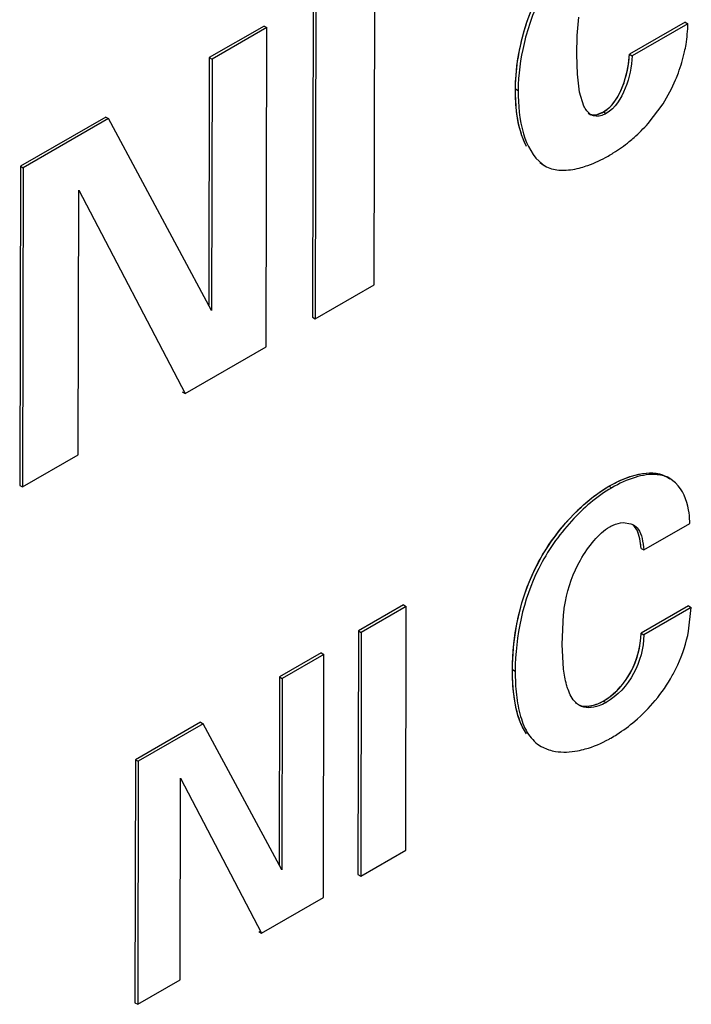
# Model space of a CAD drawing. Header units: inches. Extents: x 0 to 34, y 0 to 22.
# Tile 108 of 139: x 25.069 to 25.199, y 16.574 to 16.766. Entities that reach past the tile are written whole.
import ezdxf

# ---------------------------------------------------------------- set-up
doc = ezdxf.new("R2010")
doc.units = ezdxf.units.IN
doc.header["$LTSCALE"] = 1.87
doc.header["$MEASUREMENT"] = 0
doc.layers.get('0').update_dxf_attribs({"linetype": 'CONTINUOUS'})

msp = doc.modelspace()

# ---------------------------------------------------------------- linework, layer by layer
at = {"color": 7, "linetype": 'CONTINUOUS'}
for p, q in [((25.1377466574, 16.7141252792), (25.1378762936, 16.7762972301)), ((25.1258480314, 16.7699970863), (25.1257193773, 16.7078245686)), ((25.1263769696, 16.7696916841), (25.1262483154, 16.7075191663)), ((25.1771914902, 16.7625232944), (25.1775102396, 16.766089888)), ((25.1163728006, 16.7643765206), (25.105693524, 16.7582433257)), ((25.1169017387, 16.7640711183), (25.1062224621, 16.7579379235)), ((25.1163728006, 16.7643765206), (25.1169017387, 16.7640711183)), ((25.1167770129, 16.7020721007), (25.1169017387, 16.7640711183)), ((25.1981870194, 16.7651374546), (25.1873584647, 16.7589180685)), ((25.1987159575, 16.7648320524), (25.1878874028, 16.7586126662)), ((25.1981870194, 16.7651374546), (25.1987159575, 16.7648320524)), ((25.1771462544, 16.7588609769), (25.1771914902, 16.7625232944)), ((25.105693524, 16.7582433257), (25.1055937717, 16.7101253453)), ((25.105693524, 16.7582433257), (25.1062224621, 16.7579379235)), ((25.1062224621, 16.7579379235), (25.1061213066, 16.7091430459)), ((25.177277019, 16.7550257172), (25.1771462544, 16.7588609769)), ((25.1873584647, 16.7589180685), (25.1878874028, 16.7586126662)), ((25.1776568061, 16.75154767), (25.177277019, 16.7550257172)), ((25.165189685, 16.7521758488), (25.1657186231, 16.7518704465)), ((25.1784839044, 16.7488318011), (25.1776568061, 16.75154767)), ((25.190956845, 16.7454388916), (25.1938673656, 16.749285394)), ((25.0855910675, 16.7466919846), (25.0689750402, 16.7371423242)), ((25.0861200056, 16.7463865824), (25.0695039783, 16.7368369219)), ((25.0855910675, 16.7466919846), (25.0861200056, 16.7463865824)), ((25.1061213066, 16.7091430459), (25.0861200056, 16.7463865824)), ((25.1793308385, 16.7474496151), (25.1798597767, 16.7471442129)), ((25.1811901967, 16.7472457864), (25.1822947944, 16.7476992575)), ((25.1822947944, 16.7476992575), (25.1828237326, 16.7473938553)), ((25.0689750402, 16.7371423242), (25.068845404, 16.6751416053)), ((25.0689750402, 16.7371423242), (25.0695039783, 16.7368369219)), ((25.0695039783, 16.7368369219), (25.0693743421, 16.6748362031)), ((25.1699037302, 16.7378379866), (25.1704326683, 16.7375325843)), ((25.1703944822, 16.7375174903), (25.1709234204, 16.737212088)), ((25.1704326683, 16.7375325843), (25.1709211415, 16.737208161)), ((25.0802028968, 16.6810601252), (25.0803128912, 16.7325136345)), ((25.0803128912, 16.7325136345), (25.1009761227, 16.6929942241)), ((25.1262483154, 16.7075191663), (25.1377466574, 16.7141252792)), ((25.1257193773, 16.7078245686), (25.1262483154, 16.7075191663)), ((25.1009761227, 16.6929942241), (25.1167770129, 16.7020721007)), ((25.1004471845, 16.6932996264), (25.1009761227, 16.6929942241)), ((25.0693743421, 16.6748362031), (25.0802028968, 16.6810601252)), ((25.1951807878, 16.6764629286), (25.1946518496, 16.6767683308)), ((25.1963173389, 16.675602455), (25.1951807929, 16.6764629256)), ((25.068845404, 16.6751416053), (25.0693743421, 16.6748362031)), ((25.1833692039, 16.6749767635), (25.1838981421, 16.6746713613)), ((25.1861242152, 16.66789452), (25.1876354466, 16.6676839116)), ((25.1876354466, 16.6676839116), (25.1881484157, 16.6674468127)), ((25.1901363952, 16.6625970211), (25.199060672, 16.667728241)), ((25.1896074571, 16.6629024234), (25.1901363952, 16.6625970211)), ((25.1434422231, 16.6519007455), (25.1346858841, 16.6468732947)), ((25.1439711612, 16.6515953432), (25.1352148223, 16.6465678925)), ((25.1434422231, 16.6519007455), (25.1439711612, 16.6515953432)), ((25.1438709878, 16.6042457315), (25.1439711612, 16.6515953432)), ((25.1988391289, 16.6517048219), (25.1896270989, 16.6464085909)), ((25.1993680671, 16.6513994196), (25.1901560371, 16.6461031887)), ((25.1988391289, 16.6517048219), (25.1993680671, 16.6513994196)), ((25.198842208, 16.6467809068), (25.1993680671, 16.6513994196)), ((25.1742972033, 16.644233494), (25.1745275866, 16.650021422)), ((25.1346858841, 16.6468732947), (25.1345857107, 16.5995180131)), ((25.1346858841, 16.6468732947), (25.1352148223, 16.6465678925)), ((25.1352148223, 16.6465678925), (25.1351146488, 16.5992126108)), ((25.1896270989, 16.6464085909), (25.1901560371, 16.6461031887)), ((25.1745429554, 16.6393990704), (25.1742972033, 16.644233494)), ((25.1274547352, 16.6425869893), (25.1193171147, 16.6379099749)), ((25.1279836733, 16.642281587), (25.1198460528, 16.6376045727)), ((25.1274547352, 16.6425869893), (25.1279836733, 16.642281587)), ((25.1278834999, 16.5950589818), (25.1279836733, 16.642281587)), ((25.1646141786, 16.6393418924), (25.1651431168, 16.6390364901)), ((25.1193171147, 16.6379099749), (25.1192419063, 16.6014225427)), ((25.1193171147, 16.6379099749), (25.1198460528, 16.6376045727)), ((25.1198460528, 16.6376045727), (25.1197694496, 16.600440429)), ((25.1822663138, 16.633243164), (25.1827952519, 16.6329377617)), ((25.1040053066, 16.6291088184), (25.0913500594, 16.6218403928)), ((25.1045342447, 16.6288034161), (25.0918789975, 16.6215349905)), ((25.1040053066, 16.6291088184), (25.1045342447, 16.6288034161)), ((25.1197694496, 16.600440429), (25.1045342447, 16.6288034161)), ((25.1696454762, 16.6247148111), (25.1701744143, 16.6244094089)), ((25.1701744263, 16.6244094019), (25.1716776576, 16.6237527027)), ((25.0913500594, 16.6218403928), (25.0912547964, 16.5746206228)), ((25.0913500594, 16.6218403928), (25.0918789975, 16.6215349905)), ((25.0918789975, 16.6215349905), (25.0917837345, 16.5743152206)), ((25.1000313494, 16.5790546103), (25.1001128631, 16.6182378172)), ((25.1001128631, 16.6182378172), (25.1158518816, 16.5881449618)), ((25.1351146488, 16.5992126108), (25.1438709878, 16.6042457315)), ((25.1345857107, 16.5995180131), (25.1351146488, 16.5992126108)), ((25.1158518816, 16.5881449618), (25.1278834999, 16.5950589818)), ((25.1153229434, 16.5884503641), (25.1158518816, 16.5881449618)), ((25.0917837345, 16.5743152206), (25.1000313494, 16.5790546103)), ((25.0912547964, 16.5746206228), (25.0917837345, 16.5743152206))]:
    msp.add_line(p, q, dxfattribs=at)
at = {"color": 40, "linetype": 'CONTINUOUS'}
msp.add_line((25.1822947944, 16.7476992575), (25.1835229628, 16.7486182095), dxfattribs=at)
at = {"color": 7, "linetype": 'CONTINUOUS'}
for centre, radius, start, end in [((25.1829390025, 16.6677626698), 0.0161217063, 359.8776415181, 1.3427221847), ((25.1675496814, 16.653889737), 0.0322109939, 310.3463618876, 320.4159258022), ((25.1715869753, 16.6471956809), 0.0243912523, 298.9108927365, 299.8845820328)]:
    msp.add_arc(centre, radius, start, end, dxfattribs=at)
for points, knots in [([(25.1832745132, 16.7843986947), (25.1777919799, 16.7812443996), (25.1708383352, 16.7734877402), (25.1666421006, 16.7613784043), (25.165725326, 16.754929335), (25.1657186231, 16.7518704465)], [0, 0, 0, 0, 0.4953156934, 0.7604618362, 1, 1, 1, 1]), ([(25.165189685, 16.7521758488), (25.1651949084, 16.7545595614), (25.1659190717, 16.7609282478), (25.1691127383, 16.7708856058), (25.1738951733, 16.7774741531), (25.1767675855, 16.7801989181)], [0, 0, 0, 0, 0.2306605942, 0.6168899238, 1, 1, 1, 1]), ([(25.198060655, 16.7593710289), (25.1981661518, 16.7598436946), (25.1985260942, 16.7616446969), (25.198655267, 16.7634825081), (25.1987159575, 16.7648320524)], [0, 0, 0, 0, 0.2638921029, 1, 1, 1, 1]), ([(25.1822947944, 16.7476992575), (25.1840727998, 16.7487173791), (25.1864304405, 16.7526609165), (25.1872342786, 16.7567682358), (25.1873584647, 16.7589180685)], [0, 0, 0, 0, 0.4875609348, 1, 1, 1, 1]), ([(25.1878874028, 16.7586126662), (25.1877632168, 16.7564628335), (25.1869593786, 16.7523555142), (25.1846017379, 16.7484119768), (25.1828237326, 16.7473938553)], [0, 0, 0, 0, 0.5124390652, 1, 1, 1, 1]), ([(25.1963197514, 16.7539581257), (25.1965081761, 16.754405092), (25.1972058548, 16.7561689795), (25.197753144, 16.7579932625), (25.198060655, 16.7593710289)], [0, 0, 0, 0, 0.2557350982, 1, 1, 1, 1]), ([(25.1673575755, 16.7409649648), (25.1669466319, 16.7417371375), (25.1654892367, 16.7453032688), (25.1651834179, 16.7492202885), (25.165189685, 16.7521758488)], [0, 0, 0, 0, 0.228368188, 1, 1, 1, 1]), ([(25.1657186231, 16.7518704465), (25.1657126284, 16.7490433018), (25.1660625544, 16.7438967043), (25.1685878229, 16.7389451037), (25.1704326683, 16.7375325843)], [0, 0, 0, 0, 0.5488916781, 1, 1, 1, 1]), ([(25.1828237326, 16.7473938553), (25.1825659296, 16.7472450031), (25.1816621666, 16.7468171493), (25.1804585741, 16.7467480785), (25.1798597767, 16.7471442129)], [0, 0, 0, 0, 0.2931000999, 1, 1, 1, 1]), ([(25.1873078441, 16.7419261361), (25.1876254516, 16.7421848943), (25.1889123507, 16.7432797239), (25.1901086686, 16.7444806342), (25.190956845, 16.7454388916)], [0, 0, 0, 0, 0.242497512, 1, 1, 1, 1]), ([(25.1831782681, 16.7391163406), (25.183526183, 16.7393163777), (25.1849588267, 16.7401662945), (25.1863274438, 16.7411273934), (25.1873078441, 16.7419261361)], [0, 0, 0, 0, 0.2409031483, 1, 1, 1, 1]), ([(25.1779863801, 16.7368938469), (25.1784239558, 16.7370148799), (25.1802213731, 16.7375881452), (25.1819368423, 16.7384038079), (25.1831782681, 16.7391163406)], [0, 0, 0, 0, 0.2408030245, 1, 1, 1, 1]), ([(25.1736131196, 16.7364055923), (25.1739566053, 16.7363739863), (25.1754303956, 16.7363289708), (25.1769005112, 16.7365934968), (25.1779863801, 16.7368938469)], [0, 0, 0, 0, 0.2343991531, 1, 1, 1, 1]), ([(25.1833692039, 16.6749767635), (25.1843497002, 16.6755397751), (25.1877238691, 16.6772423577), (25.1922732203, 16.6781417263), (25.1946518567, 16.6767683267)], [0, 0, 0, 0, 0.2916056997, 1, 1, 1, 1]), ([(25.1951807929, 16.6764629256), (25.1944493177, 16.6768852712), (25.1921703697, 16.6775251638), (25.1881746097, 16.6768156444), (25.1853425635, 16.6755007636), (25.1838981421, 16.6746713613)], [0, 0, 0, 0, 0.2137354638, 0.5785228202, 1, 1, 1, 1]), ([(25.199056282, 16.6681404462), (25.1990385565, 16.6688951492), (25.1987945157, 16.671551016), (25.1977066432, 16.6742654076), (25.1963173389, 16.675602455)], [0, 0, 0, 0, 0.2813591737, 1, 1, 1, 1]), ([(25.1838981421, 16.6746713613), (25.1809730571, 16.6729908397), (25.1755368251, 16.6682176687), (25.167442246, 16.6567294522), (25.1651583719, 16.6458699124), (25.1651431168, 16.6390364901)], [0, 0, 0, 0, 0.2420373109, 0.5097187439, 1, 1, 1, 1]), ([(25.1772889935, 16.6702837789), (25.1777776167, 16.670757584), (25.1796637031, 16.6724928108), (25.1817364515, 16.6740387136), (25.1833692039, 16.6749767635)], [0, 0, 0, 0, 0.2654882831, 1, 1, 1, 1]), ([(25.1646141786, 16.6393418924), (25.1646263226, 16.6447816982), (25.166512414, 16.6562855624), (25.1730255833, 16.666149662), (25.1772889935, 16.6702837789)], [0, 0, 0, 0, 0.4780799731, 1, 1, 1, 1]), ([(25.1835426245, 16.6670963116), (25.1837531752, 16.6672172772), (25.1845604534, 16.667626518), (25.1854624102, 16.6678635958), (25.1861242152, 16.66789452)], [0, 0, 0, 0, 0.2682110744, 1, 1, 1, 1]), ([(25.1778302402, 16.6606240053), (25.1785934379, 16.6619726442), (25.1802246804, 16.6643780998), (25.1823721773, 16.6664233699), (25.1835426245, 16.6670963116)], [0, 0, 0, 0, 0.5344001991, 1, 1, 1, 1]), ([(25.1896074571, 16.6629024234), (25.1895569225, 16.6633649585), (25.189372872, 16.6649741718), (25.1888872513, 16.6668105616), (25.1879427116, 16.6675362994)], [0, 0, 0, 0, 0.2808956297, 1, 1, 1, 1]), ([(25.1881484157, 16.6674468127), (25.1884918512, 16.6672485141), (25.1893061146, 16.6665136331), (25.1898884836, 16.6647362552), (25.1900548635, 16.6633432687), (25.1901363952, 16.6625970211)], [0, 0, 0, 0, 0.219317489, 0.5848457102, 1, 1, 1, 1]), ([(25.1745275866, 16.650021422), (25.1746148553, 16.6508790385), (25.1751208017, 16.6545607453), (25.1764246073, 16.6581401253), (25.1778302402, 16.6606240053)], [0, 0, 0, 0, 0.2319775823, 1, 1, 1, 1]), ([(25.1822663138, 16.633243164), (25.184513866, 16.6345346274), (25.1882228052, 16.6385919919), (25.189552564, 16.6438123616), (25.1896270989, 16.6464085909)], [0, 0, 0, 0, 0.4995062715, 1, 1, 1, 1]), ([(25.1901560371, 16.6461031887), (25.1900815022, 16.6435069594), (25.1887517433, 16.6382865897), (25.1850428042, 16.6342292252), (25.1827952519, 16.6329377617)], [0, 0, 0, 0, 0.5004937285, 1, 1, 1, 1]), ([(25.1956704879, 16.6381854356), (25.1960557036, 16.6388655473), (25.1974423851, 16.6415967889), (25.1983980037, 16.6445449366), (25.198842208, 16.6467809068)], [0, 0, 0, 0, 0.2553260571, 1, 1, 1, 1]), ([(25.167324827, 16.6268920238), (25.1661944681, 16.6285206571), (25.1648698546, 16.63275778), (25.1646095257, 16.6370350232), (25.1646141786, 16.6393418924)], [0, 0, 0, 0, 0.4621839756, 1, 1, 1, 1]), ([(25.1754154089, 16.6354929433), (25.1753071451, 16.6357960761), (25.1749046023, 16.637070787), (25.174666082, 16.6383926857), (25.1745429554, 16.6393990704)], [0, 0, 0, 0, 0.2409731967, 1, 1, 1, 1]), ([(25.1651431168, 16.6390364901), (25.1651400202, 16.6375012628), (25.1652668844, 16.6345267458), (25.1660136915, 16.630341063), (25.1674552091, 16.6267466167), (25.1692025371, 16.624970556), (25.1701744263, 16.6244094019)], [0, 0, 0, 0, 0.2864950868, 0.554220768, 0.7905712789, 1, 1, 1, 1]), ([(25.1776063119, 16.63237447), (25.1773468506, 16.632524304), (25.1763250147, 16.6333361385), (25.1757477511, 16.6345624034), (25.1754154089, 16.6354929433)], [0, 0, 0, 0, 0.2326717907, 1, 1, 1, 1]), ([(25.1827952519, 16.6329377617), (25.1823450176, 16.632678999), (25.1807648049, 16.6319227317), (25.1786959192, 16.6317452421), (25.1776063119, 16.63237447)], [0, 0, 0, 0, 0.2921437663, 1, 1, 1, 1]), ([(25.1792944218, 16.6322508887), (25.1795371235, 16.6322708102), (25.1805767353, 16.6324292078), (25.1815677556, 16.6328416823), (25.1822663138, 16.633243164)], [0, 0, 0, 0, 0.2320921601, 1, 1, 1, 1]), ([(25.1837400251, 16.6260477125), (25.1841340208, 16.6262740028), (25.1857625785, 16.6272616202), (25.1872984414, 16.628401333), (25.1884032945, 16.6293402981)], [0, 0, 0, 0, 0.2385942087, 1, 1, 1, 1]), ([(25.1772552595, 16.6235720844), (25.1777656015, 16.6236673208), (25.1798915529, 16.6241704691), (25.1819228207, 16.625040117), (25.1833788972, 16.6258442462)], [0, 0, 0, 0, 0.237868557, 1, 1, 1, 1]), ([(25.1716776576, 16.6237527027), (25.1720964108, 16.6236204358), (25.1739265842, 16.6231998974), (25.1758473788, 16.6233093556), (25.1772552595, 16.6235720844)], [0, 0, 0, 0, 0.2346701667, 1, 1, 1, 1])]:
    msp.add_open_spline(points, degree=3, knots=knots, dxfattribs=at)
at = {"color": 40, "linetype": 'CONTINUOUS'}
for points, knots in [([(25.165189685, 16.7521758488), (25.1652044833, 16.7589291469), (25.1677671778, 16.769224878), (25.1735186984, 16.776689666), (25.1742803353, 16.7775805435)], [0, 0, 0, 0, 0.8738971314, 1, 1, 1, 1]), ([(25.1673134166, 16.741048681), (25.1663791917, 16.7428356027), (25.1653694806, 16.7464481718), (25.1651861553, 16.7505112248), (25.165189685, 16.7521758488)], [0, 0, 0, 0, 0.6028863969, 1, 1, 1, 1]), ([(25.1833692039, 16.6749767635), (25.1872233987, 16.6771898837), (25.1918625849, 16.6784773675), (25.1949071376, 16.6766239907), (25.1951855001, 16.6764182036)], [0, 0, 0, 0, 0.9034607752, 1, 1, 1, 1]), ([(25.1646141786, 16.6393418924), (25.164628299, 16.6456669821), (25.1664943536, 16.6563602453), (25.172909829, 16.665468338), (25.174861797, 16.6677164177)], [0, 0, 0, 0, 0.7227981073, 1, 1, 1, 1]), ([(25.1822663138, 16.633243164), (25.1840371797, 16.6342607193), (25.1882191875, 16.6382272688), (25.189555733, 16.6439227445), (25.1896270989, 16.6464085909)], [0, 0, 0, 0, 0.4553230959, 1, 1, 1, 1])]:
    msp.add_open_spline(points, degree=3, knots=knots, dxfattribs=at)
for points in [[(25.1835229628, 16.7486182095), (25.1860346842, 16.7509955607), (25.1871752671, 16.7557466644), (25.1873584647, 16.7589180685)], [(25.1797806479, 16.7472406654), (25.1804911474, 16.7470249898), (25.1814204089, 16.7471943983), (25.1822947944, 16.7476992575)], [(25.174861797, 16.6677164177), (25.1775235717, 16.6707819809), (25.1805081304, 16.6733330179), (25.1833692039, 16.6749767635)], [(25.1896074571, 16.6629024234), (25.189470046, 16.6641601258), (25.1893023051, 16.6654486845), (25.1888327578, 16.6664143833)], [(25.166643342, 16.628033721), (25.1651237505, 16.6309895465), (25.1646057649, 16.6351704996), (25.1646141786, 16.6393418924)], [(25.1775025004, 16.6324759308), (25.1788073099, 16.6319684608), (25.1805823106, 16.6322753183), (25.1822663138, 16.633243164)]]:
    msp.add_open_spline(points, degree=3, dxfattribs=at)
at = {"color": 7, "linetype": 'CONTINUOUS'}
for points in [[(25.1938673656, 16.749285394), (25.1948216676, 16.7507630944), (25.1956364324, 16.7523372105), (25.1963197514, 16.7539581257)], [(25.1798597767, 16.7471442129), (25.1792617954, 16.7475555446), (25.1788041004, 16.7481804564), (25.1784839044, 16.7488318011)], [(25.1709234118, 16.737212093), (25.1717340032, 16.7367440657), (25.1726810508, 16.7364913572), (25.1736131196, 16.7364055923)], [(25.1923743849, 16.6333645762), (25.1936127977, 16.6348665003), (25.1947099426, 16.6364922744), (25.1956704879, 16.6381854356)]]:
    msp.add_open_spline(points, degree=3, dxfattribs=at)

doc.saveas('drawing.dxf')
